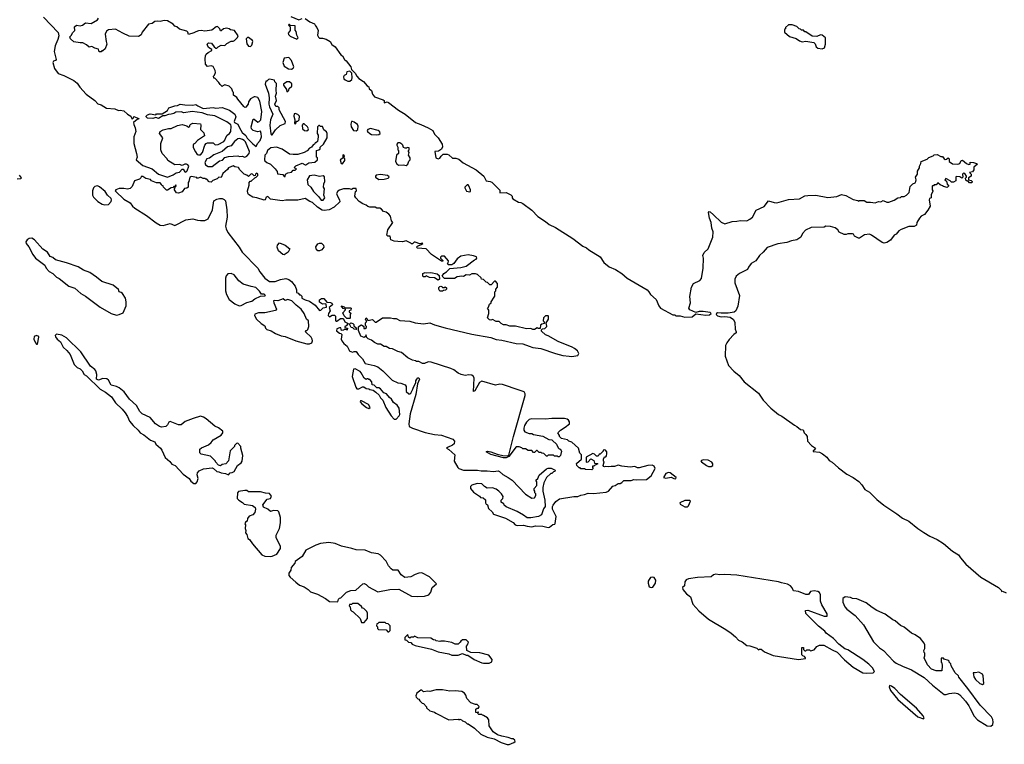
# Model space of a CAD drawing. Extents: x 2494118 to 2687960, y 757339 to 915227.
# Tile 22 of 256: x 2546331 to 2557144, y 814813 to 822774. Entities that reach past the tile are written whole.
import ezdxf

# ---------------------------------------------------------------- set-up
doc = ezdxf.new("R2010")
doc.units = 0

msp = doc.modelspace()

# ---------------------------------------------------------------- linework, layer by layer
at = {"layer": '0CON20XD'}
for points in [[(2546591, 822801), (2546754, 822634), (2546760, 822595), (2546751, 822555), (2546729, 822505), (2546720, 822485), (2546711, 822425), (2546731, 822335), (2546725, 822327), (2546701, 822318), (2546694, 822305), (2546715, 822238), (2546755, 822182), (2546815, 822162), (2546927, 822107), (2546964, 822075), (2546991, 822031), (2547061, 821955), (2547156, 821886), (2547191, 821851), (2547227, 821837), (2547283, 821803), (2547375, 821794), (2547415, 821777), (2547435, 821781), (2547475, 821772), (2547515, 821737), (2547550, 821715), (2547565, 821682), (2547580, 821695), (2547585, 821710), (2547638, 821688), (2547635, 821680), (2547622, 821678), (2547582, 821645), (2547584, 821624), (2547601, 821585), (2547608, 821545), (2547584, 821485), (2547583, 821415), (2547614, 821305), (2547620, 821265), (2547612, 821235), (2547682, 821172), (2547786, 821136), (2547855, 821078), (2547955, 821042)], [(2547955, 821042), (2548015, 821068), (2548048, 821092), (2548085, 821100), (2548115, 821130), (2548125, 821130), (2548144, 821104), (2548155, 821100), (2548170, 821115), (2548190, 821165), (2548179, 821179), (2548163, 821187), (2548145, 821188), (2548115, 821172), (2548085, 821182), (2548035, 821180), (2547958, 821228), (2547950, 821245), (2547896, 821305), (2547882, 821345), (2547880, 821415), (2547902, 821475), (2547868, 821525), (2547874, 821546), (2547905, 821563), (2547965, 821579), (2547995, 821580), (2548065, 821610), (2548115, 821622), (2548167, 821607), (2548185, 821592), (2548200, 821605), (2548200, 821615), (2548210, 821625), (2548234, 821636), (2548315, 821628), (2548322, 821615), (2548318, 821568), (2548355, 821530), (2548362, 821498), (2548285, 821448), (2548255, 821412), (2548240, 821405), (2548238, 821395), (2548238, 821368), (2548262, 821322), (2548282, 821292), (2548295, 821288), (2548315, 821290), (2548337, 821313), (2548363, 821395), (2548380, 821415), (2548395, 821422), (2548455, 821420), (2548478, 821398), (2548509, 821401), (2548573, 821437), (2548585, 821450), (2548595, 821478), (2548610, 821505), (2548635, 821522), (2548650, 821545), (2548654, 821605), (2548649, 821619), (2548605, 821653), (2548475, 821716), (2548395, 821729), (2548335, 821750), (2548225, 821764), (2548135, 821751), (2548105, 821762), (2548045, 821758), (2548025, 821742), (2547996, 821734), (2547967, 821733), (2547925, 821718), (2547903, 821717), (2547855, 821690), (2547825, 821698), (2547795, 821690), (2547735, 821692), (2547720, 821705), (2547720, 821715), (2547733, 821727), (2547765, 821738), (2547825, 821730), (2547835, 821740), (2547895, 821740), (2547953, 821777), (2547970, 821805), (2548035, 821827), (2548065, 821830), (2548095, 821847), (2548145, 821837), (2548234, 821836), (2548265, 821843), (2548286, 821826), (2548345, 821799), (2548455, 821808), (2548485, 821800), (2548555, 821810), (2548635, 821778), (2548694, 821734), (2548703, 821705), (2548688, 821655), (2548690, 821645), (2548727, 821627), (2548744, 821584), (2548773, 821535), (2548815, 821500), (2548831, 821471), (2548890, 821410), (2548928, 821382), (2548942, 821415), (2548971, 821445), (2548986, 821485), (2548984, 821525), (2548975, 821548), (2548945, 821540), (2548895, 821557), (2548876, 821575), (2548872, 821595), (2548895, 821680), (2548905, 821680), (2548945, 821648), (2548962, 821655), (2548978, 821675), (2548989, 821765), (2548968, 821878), (2548945, 821918), (2548918, 821928), (2548905, 821927), (2548867, 821903), (2548845, 821870), (2548840, 821845), (2548816, 821814), (2548805, 821810), (2548791, 821821), (2548725, 821900), (2548715, 821920), (2548680, 821945), (2548680, 821975), (2548672, 821982), (2548660, 822015), (2548630, 822045), (2548585, 822057), (2548562, 822048), (2548555, 822040), (2548531, 822061), (2548518, 822085), (2548475, 822130), (2548462, 822132), (2548460, 822155), (2548470, 822165), (2548480, 822195), (2548478, 822215), (2548455, 822258), (2548435, 822268), (2548395, 822260), (2548370, 822285), (2548368, 822342), (2548370, 822375), (2548380, 822395), (2548400, 822415), (2548440, 822435), (2548440, 822445), (2548405, 822470), (2548393, 822493), (2548390, 822505), (2548405, 822520), (2548437, 822517), (2548467, 822477), (2548485, 822460), (2548495, 822460), (2548510, 822475), (2548545, 822492), (2548585, 822490), (2548605, 822512), (2548655, 822538), (2548675, 822538), (2548690, 822545), (2548723, 822577), (2548732, 822595), (2548690, 822655), (2548645, 822662), (2548630, 822675), (2548605, 822682), (2548568, 822672), (2548545, 822650), (2548535, 822650), (2548530, 822675), (2548505, 822700), (2548490, 822695), (2548442, 822658), (2548365, 822647), (2548325, 822656), (2548295, 822653), (2548265, 822642), (2548245, 822628), (2548185, 822610), (2548178, 822635), (2548165, 822648), (2548085, 822670), (2548057, 822697), (2548034, 822704), (2548018, 822725), (2547955, 822760), (2547917, 822763), (2547875, 822753), (2547845, 822757), (2547815, 822752), (2547785, 822732), (2547747, 822723), (2547675, 822638), (2547665, 822608), (2547635, 822588), (2547535, 822592), (2547465, 822624), (2547385, 822670), (2547305, 822662), (2547285, 822648), (2547270, 822615), (2547280, 822535), (2547287, 822505), (2547270, 822455), (2547245, 822430), (2547235, 822430), (2547225, 822420), (2547205, 822420), (2547195, 822450), (2547155, 822460), (2547125, 822478), (2547093, 822473), (2547066, 822496), (2547025, 822518), (2546995, 822518), (2546925, 822532), (2546890, 822565), (2546882, 822585), (2546902, 822605), (2546911, 822629), (2546937, 822655), (2546934, 822696), (2546955, 822712), (2546995, 822708), (2547020, 822715), (2547055, 822738), (2547115, 822733), (2547185, 822772), (2547195, 822790)], [(2549309, 822809), (2549395, 822772), (2549435, 822788)], [(2549466, 822786), (2549519, 822749), (2549569, 822729), (2549578, 822705), (2549595, 822688), (2549610, 822655), (2549602, 822605), (2549612, 822582), (2549625, 822570), (2549655, 822570), (2549695, 822560), (2549739, 822535), (2549760, 822500), (2549795, 822474), (2549859, 822389), (2549877, 822375), (2549897, 822337), (2549915, 822322), (2549966, 822255), (2549976, 822226), (2550016, 822185), (2550032, 822152), (2550057, 822127), (2550108, 822095), (2550148, 822048), (2550166, 822035), (2550170, 822015), (2550194, 821994), (2550207, 821957), (2550228, 821928), (2550323, 821895), (2550333, 821885), (2550335, 821860), (2550365, 821871), (2550383, 821865), (2550490, 821780), (2550565, 821734), (2550676, 821646), (2550738, 821622), (2550817, 821587), (2550867, 821557), (2550886, 821516), (2550926, 821475), (2550969, 821405), (2550973, 821377), (2550965, 821350), (2550932, 821328), (2550890, 821325), (2550900, 821255), (2550926, 821244), (2550946, 821254), (2550958, 821275), (2550983, 821297), (2551025, 821298), (2551045, 821288), (2551085, 821252), (2551122, 821252), (2551155, 821240), (2551202, 821202), (2551344, 821125), (2551427, 821055), (2551455, 821002), (2551497, 820997), (2551515, 820988), (2551605, 820900), (2551605, 820870), (2551675, 820876), (2551725, 820851), (2551738, 820835), (2551740, 820815), (2551748, 820805), (2551808, 820768), (2551835, 820766), (2551855, 820756), (2551955, 820681), (2552022, 820612), (2552105, 820555), (2552145, 820524), (2552215, 820489), (2552405, 820370), (2552515, 820287), (2552555, 820269), (2552580, 820245), (2552705, 820167), (2552747, 820107), (2552805, 820057), (2552875, 820030), (2552945, 819984), (2553004, 819934), (2553221, 819805), (2553241, 819785), (2553257, 819755), (2553320, 819700), (2553349, 819629), (2553370, 819605), (2553505, 819530), (2553525, 819530), (2553535, 819520), (2553585, 819520), (2553636, 819506), (2553715, 819509), (2553755, 819542), (2553865, 819528), (2553908, 819532), (2553924, 819545), (2553915, 819556), (2553835, 819569), (2553793, 819567), (2553755, 819558), (2553690, 819585), (2553679, 819605), (2553697, 819665), (2553692, 819732), (2553709, 819835), (2553732, 819875), (2553800, 819910), (2553818, 819932), (2553838, 820045), (2553840, 820155), (2553833, 820185), (2553848, 820215), (2553891, 820255), (2553944, 820385), (2553948, 820445), (2553932, 820485), (2553925, 820545), (2553906, 820595), (2553896, 820654), (2553904, 820666), (2553915, 820664), (2553950, 820630), (2554035, 820548), (2554075, 820530), (2554155, 820558), (2554205, 820559), (2554245, 820568), (2554315, 820565), (2554349, 820581), (2554377, 820603), (2554419, 820681), (2554505, 820723), (2554555, 820783), (2554615, 820764), (2554647, 820763), (2554775, 820800), (2554895, 820804), (2554955, 820837), (2554985, 820844), (2555075, 820846), (2555205, 820820), (2555305, 820831), (2555355, 820852), (2555405, 820844), (2555485, 820799), (2555537, 820787), (2555545, 820780), (2555553, 820787), (2555605, 820788), (2555635, 820770), (2555675, 820770), (2555725, 820760), (2555764, 820776), (2555787, 820773), (2555815, 820788), (2555855, 820768), (2555875, 820768), (2555935, 820790), (2555973, 820817), (2556005, 820820), (2556015, 820830), (2556045, 820832), (2556070, 820845), (2556098, 820875), (2556109, 820941), (2556141, 820969), (2556165, 820982), (2556173, 820995), (2556177, 821015), (2556170, 821045), (2556190, 821075), (2556191, 821109), (2556212, 821145), (2556212, 821165), (2556228, 821195), (2556230, 821215), (2556295, 821242), (2556315, 821260), (2556362, 821278), (2556375, 821290), (2556405, 821292), (2556445, 821270), (2556465, 821270), (2556484, 821244), (2556495, 821238), (2556510, 821240), (2556527, 821257), (2556538, 821245), (2556540, 821215), (2556575, 821190), (2556635, 821188), (2556655, 821193), (2556670, 821225), (2556685, 821232), (2556730, 821195), (2556755, 821182), (2556770, 821185), (2556770, 821210), (2556806, 821206), (2556840, 821195), (2556850, 821185), (2556810, 821155), (2556808, 821125), (2556796, 821104), (2556760, 821095), (2556778, 821078), (2556780, 821055), (2556752, 821038), (2556750, 821015), (2556778, 821008), (2556790, 820995), (2556787, 820983), (2556763, 820983), (2556748, 820998), (2556735, 821000), (2556722, 821012), (2556718, 821032), (2556730, 821045), (2556730, 821055), (2556710, 821085), (2556695, 821088), (2556683, 821077), (2556690, 821045), (2556678, 821032), (2556657, 821047), (2556615, 821050), (2556610, 821045), (2556610, 821005), (2556585, 820990), (2556565, 820990), (2556550, 821005), (2556502, 821028), (2556490, 821015), (2556508, 820998), (2556518, 820968), (2556530, 820955), (2556530, 820945), (2556515, 820930), (2556475, 820940), (2556465, 820950), (2556438, 820958), (2556415, 820980), (2556395, 820960), (2556375, 820960), (2556365, 820950), (2556355, 820950), (2556350, 820945), (2556350, 820905), (2556360, 820895), (2556360, 820885), (2556340, 820855), (2556340, 820815), (2556322, 820808), (2556318, 820795), (2556328, 820725), (2556305, 820680), (2556268, 820635), (2556232, 820615), (2556212, 820595), (2556182, 820545), (2556178, 820515), (2556155, 820503), (2556095, 820502), (2556010, 820470), (2555986, 820454), (2555955, 820418), (2555934, 820406), (2555895, 820351), (2555855, 820326), (2555825, 820320), (2555802, 820325), (2555685, 820408), (2555665, 820416), (2555608, 820412), (2555555, 820372), (2555543, 820373), (2555500, 820395), (2555486, 820416), (2555475, 820420), (2555425, 820422), (2555406, 820414), (2555385, 820413), (2555331, 820441), (2555314, 820464), (2555286, 820486), (2555235, 820502), (2555185, 820506), (2555164, 820496), (2555021, 820489), (2554960, 820460), (2554928, 820425), (2554908, 820385), (2554865, 820354), (2554807, 820345), (2554755, 820325), (2554658, 820312), (2554538, 820272), (2554495, 820218), (2554454, 820185), (2554415, 820126), (2554365, 820096), (2554335, 820056), (2554322, 820028), (2554235, 819985), (2554199, 819955), (2554183, 819925), (2554184, 819884), (2554234, 819744), (2554219, 819625), (2554195, 819575), (2554178, 819562), (2554110, 819550), (2554035, 819548), (2553995, 819553), (2553985, 819547), (2553981, 819535), (2553995, 819522), (2554035, 819511), (2554075, 819513), (2554135, 819507), (2554169, 819479), (2554185, 819447), (2554190, 819375), (2554200, 819345), (2554199, 819335), (2554173, 819317), (2554121, 819259), (2554095, 819225), (2554083, 819195), (2554077, 819077), (2554114, 818974), (2554172, 818912), (2554231, 818865), (2554287, 818795), (2554445, 818672), (2554495, 818594), (2554580, 818505), (2554665, 818437), (2554699, 818419), (2554838, 818318), (2554866, 818306), (2554905, 818272), (2554935, 818268), (2554947, 818235), (2554963, 818215), (2554978, 818195), (2554982, 818145), (2555025, 818097), (2555070, 818065), (2555057, 818043), (2555044, 818036), (2555045, 818030), (2555115, 818022), (2555148, 818005), (2555195, 817967), (2555222, 817932), (2555255, 817913), (2555322, 817852), (2555415, 817782), (2555484, 817745), (2555545, 817701), (2555581, 817665), (2555612, 817612), (2555665, 817582), (2555744, 817504), (2555819, 817439), (2555965, 817347), (2556027, 817297), (2556094, 817265), (2556195, 817185), (2556261, 817141), (2556325, 817099), (2556406, 817065), (2556475, 817018), (2556576, 816936), (2556641, 816895), (2556662, 816862), (2556723, 816793), (2556885, 816648), (2557079, 816535), (2557110, 816505), (2557112, 816492), (2557125, 816497), (2557165, 816477)], [(2549375, 822560), (2549388, 822575), (2549373, 822603), (2549368, 822645), (2549358, 822658), (2549358, 822705), (2549305, 822710), (2549295, 822720), (2549285, 822720), (2549282, 822712), (2549300, 822695), (2549300, 822655), (2549280, 822625), (2549282, 822612), (2549302, 822592), (2549375, 822560)], [(2555145, 822452), (2555170, 822465), (2555182, 822505), (2555180, 822575), (2555145, 822602), (2555125, 822608), (2555085, 822588), (2555033, 822593), (2554965, 822640), (2554955, 822640), (2554938, 822658), (2554915, 822660), (2554905, 822670), (2554892, 822672), (2554865, 822700), (2554815, 822718), (2554773, 822717), (2554742, 822688), (2554740, 822675), (2554730, 822665), (2554730, 822635), (2554785, 822588), (2554857, 822567), (2554895, 822540), (2554925, 822532), (2554965, 822538), (2555052, 822522), (2555065, 822510), (2555078, 822475), (2555095, 822460), (2555145, 822452)], [(2548865, 822480), (2548880, 822495), (2548892, 822535), (2548886, 822546), (2548845, 822578), (2548833, 822577), (2548820, 822565), (2548825, 822510), (2548845, 822482), (2548865, 822480)], [(2549315, 822232), (2549335, 822240), (2549340, 822255), (2549317, 822327), (2549285, 822358), (2549235, 822352), (2549222, 822305), (2549234, 822264), (2549283, 822233), (2549315, 822232)], [(2549955, 822098), (2549978, 822115), (2549983, 822135), (2549977, 822187), (2549955, 822210), (2549925, 822200), (2549915, 822170), (2549895, 822160), (2549888, 822145), (2549890, 822125), (2549905, 822112), (2549935, 822098), (2549955, 822098)], [(2549105, 821510), (2549140, 821565), (2549190, 821610), (2549245, 821632), (2549250, 821655), (2549180, 821785), (2549180, 821805), (2549165, 821820), (2549145, 821820), (2549132, 821845), (2549152, 821885), (2549142, 821935), (2549152, 821965), (2549148, 821995), (2549152, 822072), (2549132, 822092), (2549128, 822108), (2549075, 822120), (2549063, 822117), (2549045, 822100), (2549035, 822100), (2549028, 822065), (2549063, 821967), (2549070, 821915), (2549067, 821847), (2549073, 821815), (2549110, 821735), (2549084, 821675), (2549078, 821615), (2549088, 821518), (2549095, 821510), (2549105, 821510)], [(2549265, 821980), (2549285, 822000), (2549292, 822018), (2549320, 822045), (2549318, 822068), (2549295, 822090), (2549265, 822090), (2549230, 822065), (2549230, 822055), (2549260, 822005), (2549265, 821980)], [(2549365, 821630), (2549372, 821658), (2549385, 821660), (2549402, 821675), (2549403, 821713), (2549385, 821733), (2549355, 821742), (2549345, 821740), (2549340, 821715), (2549352, 821675), (2549350, 821635), (2549365, 821630)], [(2550025, 821553), (2550043, 821567), (2550047, 821605), (2550041, 821621), (2550005, 821649), (2549985, 821656), (2549976, 821654), (2549966, 821625), (2549973, 821595), (2549997, 821557), (2550025, 821553)], [(2549245, 821050), (2549250, 821075), (2549275, 821092), (2549315, 821100), (2549335, 821120), (2549358, 821122), (2549370, 821135), (2549352, 821142), (2549350, 821155), (2549365, 821170), (2549435, 821198), (2549465, 821180), (2549475, 821180), (2549505, 821202), (2549572, 821208), (2549600, 821235), (2549600, 821255), (2549592, 821265), (2549590, 821335), (2549617, 821343), (2549630, 821355), (2549630, 821375), (2549668, 821405), (2549707, 821477), (2549708, 821525), (2549702, 821542), (2549670, 821565), (2549655, 821600), (2549635, 821600), (2549625, 821610), (2549615, 821610), (2549603, 821597), (2549598, 821525), (2549610, 821505), (2549610, 821485), (2549600, 821435), (2549585, 821420), (2549575, 821420), (2549570, 821405), (2549555, 821398), (2549536, 821374), (2549515, 821362), (2549488, 821332), (2549456, 821314), (2549385, 821294), (2549335, 821291), (2549295, 821297), (2549215, 821351), (2549153, 821373), (2549090, 821365), (2549054, 821336), (2549042, 821305), (2549023, 821285), (2549020, 821235), (2549025, 821222), (2549045, 821204), (2549086, 821186), (2549138, 821135), (2549160, 821105), (2549162, 821082), (2549222, 821072), (2549235, 821050), (2549245, 821050)], [(2549485, 821552), (2549498, 821562), (2549502, 821575), (2549492, 821595), (2549455, 821630), (2549445, 821630), (2549432, 821615), (2549438, 821575), (2549460, 821555), (2549485, 821552)], [(2550245, 821508), (2550275, 821512), (2550290, 821525), (2550285, 821540), (2550267, 821557), (2550185, 821577), (2550155, 821568), (2550148, 821555), (2550150, 821545), (2550175, 821522), (2550194, 821514), (2550245, 821508)], [(2548445, 821160), (2548527, 821223), (2548558, 821232), (2548585, 821258), (2548625, 821272), (2548725, 821279), (2548745, 821270), (2548775, 821273), (2548805, 821264), (2548826, 821274), (2548853, 821305), (2548856, 821324), (2548811, 821431), (2548798, 821448), (2548778, 821458), (2548745, 821467), (2548725, 821464), (2548690, 821435), (2548655, 821388), (2548615, 821377), (2548554, 821326), (2548465, 821288), (2548415, 821254), (2548386, 821244), (2548364, 821206), (2548370, 821180), (2548402, 821162), (2548445, 821160)], [(2550575, 821172), (2550592, 821185), (2550605, 821220), (2550620, 821235), (2550620, 821255), (2550602, 821285), (2550610, 821315), (2550600, 821325), (2550600, 821335), (2550610, 821345), (2550610, 821365), (2550585, 821370), (2550578, 821362), (2550565, 821362), (2550545, 821370), (2550540, 821395), (2550528, 821408), (2550505, 821420), (2550485, 821420), (2550473, 821407), (2550472, 821395), (2550482, 821372), (2550483, 821343), (2550490, 821335), (2550490, 821305), (2550470, 821285), (2550458, 821215), (2550471, 821191), (2550490, 821175), (2550545, 821178), (2550575, 821172)], [(2549875, 821190), (2549902, 821225), (2549900, 821245), (2549890, 821255), (2549897, 821277), (2549885, 821290), (2549880, 821285), (2549878, 821252), (2549852, 821235), (2549860, 821195), (2549875, 821190)], [(2552135, 817194), (2552151, 817199), (2552185, 817228), (2552208, 817232), (2552212, 817238), (2552222, 817315), (2552184, 817395), (2552181, 817425), (2552188, 817442), (2552219, 817481), (2552260, 817510), (2552415, 817534), (2552460, 817535), (2552495, 817550), (2552535, 817556), (2552575, 817574), (2552632, 817568), (2552770, 817585), (2552798, 817595), (2552845, 817650), (2552872, 817658), (2552905, 817680), (2552925, 817680), (2552942, 817688), (2552965, 817710), (2553045, 817710), (2553075, 817722), (2553105, 817718), (2553215, 817722), (2553266, 817764), (2553308, 817845), (2553298, 817868), (2553275, 817880), (2553230, 817875), (2553135, 817849), (2553115, 817849), (2553085, 817864), (2553035, 817857), (2552945, 817869), (2552905, 817880), (2552864, 817864), (2552825, 817866), (2552795, 817860), (2552765, 817867), (2552755, 817862), (2552742, 817865), (2552740, 817875), (2552750, 817915), (2552743, 817923), (2552742, 817945), (2552755, 817970), (2552768, 817972), (2552777, 817983), (2552780, 818005), (2552780, 818025), (2552766, 818046), (2552755, 818050), (2552740, 818045), (2552738, 818032), (2552705, 818000), (2552695, 818000), (2552682, 817978), (2552665, 817980), (2552645, 818000), (2552625, 818008), (2552553, 817967), (2552553, 817913), (2552575, 817918), (2552605, 817950), (2552635, 817930), (2552642, 817902), (2552675, 817900), (2552680, 817895), (2552642, 817878), (2552640, 817870), (2552622, 817868), (2552620, 817855), (2552630, 817845), (2552615, 817828), (2552545, 817832), (2552535, 817840), (2552495, 817840), (2552485, 817850), (2552475, 817850), (2552450, 817875), (2552445, 817900), (2552500, 817945), (2552500, 817995), (2552483, 818013), (2552467, 818067), (2552395, 818132), (2552360, 818145), (2552347, 818157), (2552282, 818172), (2552260, 818195), (2552260, 818205), (2552240, 818235), (2552270, 818265), (2552323, 818297), (2552368, 818335), (2552368, 818355), (2552358, 818375), (2552344, 818384), (2552315, 818391), (2552175, 818392), (2552105, 818386), (2551955, 818390), (2551925, 818381), (2551896, 818354), (2551874, 818315), (2551867, 818285), (2551868, 818265), (2551880, 818245), (2551925, 818228), (2551955, 818228), (2551975, 818218), (2552077, 818197), (2552143, 818163), (2552175, 818160), (2552182, 818152), (2552225, 818110), (2552245, 818070), (2552255, 818060), (2552265, 818060), (2552280, 818035), (2552270, 817985), (2552255, 817970), (2552245, 817970), (2552235, 817980), (2552205, 817980), (2552195, 817990), (2552135, 817990), (2552125, 817980), (2552115, 817980), (2552088, 818008), (2552065, 818010), (2552055, 818020), (2552035, 818020), (2552015, 818040), (2552005, 818040), (2551985, 818020), (2551975, 818020), (2551955, 818040), (2551915, 818040), (2551885, 818060), (2551855, 818060), (2551845, 818070), (2551815, 818080), (2551785, 818080), (2551702, 817975), (2551675, 817960), (2551645, 817961), (2551505, 817996), (2551452, 818025), (2551467, 818033), (2551505, 818028), (2551575, 818000), (2551636, 817986), (2551687, 817983), (2551702, 817988), (2551754, 818195), (2551882, 818645), (2551883, 818665), (2551872, 818685), (2551816, 818705), (2551635, 818767), (2551605, 818768), (2551555, 818758), (2551405, 818803), (2551381, 818789), (2551328, 818695), (2551315, 818690), (2551322, 818835), (2551314, 818855), (2551295, 818869), (2551265, 818874), (2551225, 818864), (2551180, 818875), (2551145, 818889), (2551098, 818928), (2551065, 818943), (2550851, 819011), (2550816, 819014), (2550775, 818998), (2550755, 818998), (2550715, 819020), (2550688, 819018), (2550677, 819027), (2550645, 819032), (2550595, 819060), (2550525, 819118), (2550485, 819128), (2550427, 819157), (2550393, 819163), (2550355, 819182), (2550335, 819182), (2550295, 819210), (2550265, 819210), (2550228, 819228), (2550195, 819252), (2550157, 819267), (2550140, 819285), (2550135, 819310), (2550128, 819292), (2550115, 819282), (2550077, 819297), (2550052, 819358), (2550052, 819398), (2550072, 819418), (2550085, 819420), (2550110, 819405), (2550112, 819382), (2550125, 819380), (2550138, 819392), (2550140, 819405), (2550130, 819415), (2550130, 819445), (2550140, 819455), (2550140, 819465), (2550130, 819475), (2550135, 819500), (2550148, 819488), (2550155, 819470), (2550205, 819480), (2550235, 819450), (2550245, 819450), (2550315, 819500), (2550405, 819500), (2550435, 819490), (2550465, 819492), (2550505, 819470), (2550615, 819460), (2550675, 819444), (2550765, 819434), (2550835, 819443), (2550885, 819423), (2551005, 819390), (2551295, 819319), (2551505, 819283), (2551565, 819261), (2551627, 819253), (2551783, 819217), (2551855, 819213), (2551925, 819189), (2551965, 819174), (2552055, 819160), (2552215, 819106), (2552295, 819086), (2552366, 819076), (2552395, 819074), (2552460, 819085), (2552472, 819105), (2552458, 819135), (2552425, 819162), (2552400, 819175), (2552245, 819237), (2552135, 819302), (2552105, 819310), (2552062, 819352), (2552060, 819365), (2552072, 819378), (2552098, 819382), (2552120, 819405), (2552118, 819428), (2552110, 819435), (2552140, 819485), (2552140, 819515), (2552135, 819520), (2552105, 819520), (2552082, 819498), (2552080, 819465), (2552090, 819455), (2552090, 819435), (2552065, 819430), (2552052, 819418), (2552048, 819382), (2552025, 819380), (2552015, 819390), (2551985, 819370), (2551965, 819370), (2551945, 819380), (2551898, 819378), (2551775, 819407), (2551715, 819408), (2551675, 819422), (2551645, 819422), (2551617, 819437), (2551595, 819458), (2551565, 819458), (2551525, 819480), (2551505, 819472), (2551490, 819475), (2551468, 819498), (2551482, 819545), (2551482, 819582), (2551470, 819605), (2551480, 819615), (2551492, 819648), (2551508, 819662), (2551510, 819675), (2551540, 819725), (2551550, 819735), (2551550, 819785), (2551560, 819795), (2551560, 819815), (2551580, 819835), (2551580, 819875), (2551555, 819900), (2551545, 819900), (2551508, 819862), (2551495, 819860), (2551468, 819888), (2551452, 819892), (2551425, 819920), (2551402, 819922), (2551398, 819938), (2551360, 819975), (2551335, 819982), (2551298, 819982), (2551272, 819968), (2551235, 819970), (2551205, 819952), (2551185, 819958), (2551135, 819948), (2551105, 819930), (2550995, 819930), (2550972, 819955), (2550988, 819985), (2551020, 820005), (2551055, 820040), (2551175, 820050), (2551235, 820067), (2551324, 820136), (2551345, 820142), (2551353, 820155), (2551347, 820167), (2551315, 820181), (2551255, 820190), (2551175, 820176), (2551134, 820146), (2551100, 820095), (2551075, 820082), (2551035, 820080), (2551030, 820095), (2551037, 820103), (2551040, 820125), (2550995, 820175), (2550965, 820177), (2550953, 820165), (2550954, 820154), (2550980, 820125), (2550975, 820120), (2550965, 820122), (2550854, 820194), (2550795, 820257), (2550700, 820265), (2550690, 820275), (2550698, 820285), (2550740, 820305), (2550760, 820315), (2550755, 820320), (2550725, 820310), (2550675, 820331), (2550662, 820328), (2550645, 820310), (2550635, 820310), (2550628, 820318), (2550575, 820343), (2550535, 820334), (2550485, 820336), (2550445, 820340), (2550407, 820357), (2550400, 820395), (2550375, 820397), (2550364, 820405), (2550374, 820465), (2550428, 820545), (2550414, 820564), (2550404, 820615), (2550385, 820636), (2550355, 820658), (2550325, 820667), (2550303, 820693), (2550285, 820702), (2550255, 820702), (2550235, 820713), (2550175, 820713), (2550155, 820720), (2550136, 820736), (2550099, 820749), (2550058, 820778), (2550022, 820815), (2550012, 820835), (2550020, 820885), (2550030, 820895), (2550025, 820920), (2549995, 820920), (2549975, 820908), (2549954, 820914), (2549886, 820914), (2549845, 820902), (2549825, 820890), (2549812, 820865), (2549820, 820835), (2549844, 820795), (2549847, 820773), (2549786, 820715), (2549728, 820685), (2549675, 820679), (2549654, 820683), (2549600, 820715), (2549545, 820764), (2549518, 820775), (2549465, 820810), (2549385, 820792), (2549255, 820791), (2549215, 820784), (2549085, 820801), (2549055, 820832), (2549037, 820823), (2549027, 820795), (2549015, 820790), (2548937, 820817), (2548890, 820825), (2548845, 820854), (2548838, 820868), (2548833, 820895), (2548850, 820955), (2548850, 820985), (2548862, 820998), (2548875, 821000), (2548912, 821038), (2548928, 821042), (2548947, 821063), (2548947, 821077), (2548933, 821087), (2548920, 821075), (2548918, 821062), (2548905, 821060), (2548888, 821078), (2548875, 821080), (2548845, 821050), (2548827, 821067), (2548797, 821077), (2548750, 821125), (2548735, 821150), (2548695, 821158), (2548675, 821168), (2548625, 821148), (2548613, 821127), (2548562, 821085), (2548545, 821040), (2548518, 821042), (2548500, 821025), (2548454, 821006), (2548435, 820990), (2548412, 820992), (2548385, 821020), (2548375, 821020), (2548365, 821030), (2548345, 821030), (2548315, 821042), (2548285, 821030), (2548275, 821040), (2548215, 821050), (2548200, 821045), (2548190, 820995), (2548180, 820985), (2548180, 820935), (2548167, 820923), (2548142, 820918), (2548116, 820884), (2548075, 820867), (2548055, 820870), (2548030, 820905), (2548032, 820918)], [(2546305, 821027), (2546345, 821030), (2546350, 821035), (2546328, 821065)], [(2548032, 820918), (2548040, 820925), (2548040, 820940), (2548050, 820945), (2548045, 820960), (2548040, 820940), (2548025, 820940), (2548015, 820930), (2547995, 820928), (2547955, 820900), (2547945, 820902), (2547910, 820935), (2547905, 820950), (2547895, 820950), (2547890, 820965), (2547875, 820980), (2547835, 820982), (2547780, 821005), (2547767, 821017), (2547718, 821028), (2547685, 821050), (2547665, 821050), (2547660, 821035), (2547647, 821023), (2547592, 821005), (2547567, 820943), (2547545, 820919), (2547515, 820912), (2547475, 820920), (2547425, 820919), (2547388, 820905), (2547380, 820895), (2547388, 820885), (2547475, 820803), (2547543, 820763), (2547570, 820725), (2547594, 820705), (2547725, 820621), (2547831, 820541), (2547875, 820518), (2547905, 820514), (2547985, 820533), (2548035, 820511), (2548154, 820576), (2548233, 820587), (2548285, 820571), (2548315, 820569), (2548365, 820566), (2548400, 820585), (2548450, 820685), (2548465, 820782), (2548495, 820802), (2548525, 820808), (2548555, 820810), (2548575, 820800), (2548592, 820782), (2548606, 820685), (2548610, 820605), (2548590, 820505), (2548597, 820475), (2548616, 820435), (2548741, 820275), (2548775, 820218), (2548945, 820043), (2548967, 820005), (2549023, 819933), (2549075, 819897), (2549135, 819897), (2549195, 819919), (2549255, 819930), (2549288, 819918), (2549315, 819897), (2549358, 819845), (2549372, 819805), (2549370, 819775), (2549388, 819768), (2549405, 819750), (2549415, 819750), (2549430, 819735), (2549430, 819715), (2549465, 819698), (2549515, 819682), (2549576, 819636), (2549625, 819580), (2549638, 819582), (2549663, 819607), (2549700, 819615), (2549698, 819648), (2549685, 819652), (2549655, 819648), (2549625, 819670), (2549622, 819695), (2549645, 819710), (2549671, 819711), (2549705, 819670), (2549745, 819668), (2549759, 819659), (2549768, 819642), (2549728, 819612), (2549740, 819575), (2549722, 819545), (2549720, 819525), (2549735, 819510), (2549763, 819527), (2549788, 819528), (2549800, 819515), (2549800, 819465), (2549805, 819460), (2549815, 819460), (2549855, 819492), (2549882, 819492), (2549888, 819488), (2549900, 819455), (2549940, 819435), (2549915, 819410), (2549900, 819405), (2549902, 819392), (2549930, 819385), (2549928, 819362), (2549915, 819370), (2549895, 819370), (2549887, 819363), (2549865, 819360), (2549858, 819388), (2549845, 819390), (2549815, 819378), (2549810, 819355), (2549845, 819330), (2549858, 819328), (2549867, 819317), (2549863, 819265), (2549870, 819245), (2549892, 819215), (2549926, 819186), (2549950, 819145), (2549950, 819135), (2549985, 819122), (2550005, 819130), (2550025, 819128), (2550048, 819095), (2550095, 819048), (2550126, 818996), (2550225, 818976), (2550265, 818959), (2550320, 818915), (2550420, 818815), (2550483, 818783), (2550515, 818782), (2550565, 818762), (2550577, 818745), (2550575, 818690), (2550605, 818663), (2550615, 818662), (2550625, 818672), (2550649, 818715), (2550654, 818736), (2550682, 818785), (2550683, 818805), (2550694, 818826), (2550705, 818840), (2550715, 818840), (2550720, 818825), (2550698, 818775), (2550681, 818655), (2550621, 818445), (2550603, 818335), (2550610, 818305), (2550645, 818285), (2550785, 818240), (2550885, 818215), (2550965, 818210), (2551089, 818165), (2551106, 818145), (2551103, 818115), (2551085, 818098), (2551030, 818075), (2551020, 818065), (2551045, 818052), (2551110, 817995), (2551104, 817925), (2551141, 817855), (2551155, 817842), (2551205, 817826), (2551360, 817825), (2551398, 817818), (2551465, 817819), (2551535, 817810), (2551585, 817817), (2551601, 817811), (2551636, 817776), (2551696, 817746), (2551738, 817715), (2551885, 817562), (2551955, 817518), (2551985, 817522), (2551998, 817545), (2551998, 817565), (2551990, 817575), (2551990, 817595), (2551980, 817605), (2551980, 817625), (2552010, 817655), (2552010, 817695), (2552000, 817715), (2552020, 817735), (2552035, 817770), (2552115, 817840), (2552133, 817847), (2552167, 817847), (2552210, 817825), (2552208, 817812), (2552192, 817808), (2552175, 817790), (2552165, 817790), (2552117, 817743), (2552088, 817685), (2552077, 817633), (2552077, 817595), (2552098, 817495), (2552100, 817425), (2552085, 817400), (2552062, 817335), (2552030, 817315), (2551945, 817300), (2551905, 817302), (2551865, 817332), (2551795, 817370), (2551673, 817423), (2551652, 817442), (2551648, 817458), (2551632, 817462), (2551620, 817475), (2551620, 817495), (2551638, 817512), (2551640, 817535), (2551622, 817565), (2551592, 817595), (2551565, 817617), (2551525, 817630), (2551465, 817628), (2551437, 817645), (2551405, 817676), (2551355, 817679), (2551295, 817659), (2551282, 817645), (2551281, 817625), (2551315, 817583), (2551379, 817539), (2551390, 817525), (2551422, 817522), (2551448, 817498), (2551448, 817465), (2551455, 817452), (2551470, 817445), (2551478, 817405), (2551518, 817368), (2551535, 817342), (2551666, 817296), (2551751, 817251), (2551774, 817224), (2551795, 817216), (2551865, 817221), (2551905, 817209), (2551955, 817203), (2551995, 817212), (2552075, 817210), (2552135, 817194)], [(2549665, 820790), (2549682, 820815), (2549672, 820845), (2549677, 820915), (2549668, 820935), (2549672, 820972), (2549683, 820997), (2549679, 821049), (2549665, 821060), (2549625, 821050), (2549565, 821067), (2549513, 821057), (2549489, 821015), (2549497, 820965), (2549530, 820935), (2549559, 820885), (2549616, 820826), (2549641, 820791), (2549665, 820790)], [(2550275, 821018), (2550335, 821023), (2550377, 821033), (2550385, 821040), (2550387, 821047), (2550372, 821062), (2550295, 821073), (2550245, 821067), (2550238, 821055), (2550240, 821045), (2550275, 821018)], [(2547265, 820739), (2547305, 820743), (2547337, 820775), (2547340, 820795), (2547335, 820808), (2547297, 820845), (2547270, 820885), (2547209, 820939), (2547185, 820949), (2547155, 820943), (2547140, 820925), (2547130, 820895), (2547131, 820845), (2547143, 820823), (2547188, 820778), (2547236, 820746), (2547265, 820739)], [(2551275, 820882), (2551282, 820888), (2551282, 820905), (2551265, 820950), (2551255, 820960), (2551245, 820960), (2551220, 820935), (2551218, 820925), (2551239, 820889), (2551275, 820882)], [(2547395, 819529), (2547425, 819534), (2547467, 819555), (2547499, 819631), (2547502, 819675), (2547492, 819715), (2547460, 819765), (2547447, 819777), (2547422, 819785), (2547415, 819810), (2547356, 819856), (2547235, 819898), (2547176, 819946), (2547100, 819995), (2547033, 820023), (2546975, 820059), (2546845, 820104), (2546724, 820134), (2546695, 820162), (2546665, 820172), (2546635, 820218), (2546584, 820254), (2546494, 820354), (2546465, 820374), (2546435, 820370), (2546413, 820355), (2546399, 820335), (2546404, 820315), (2546430, 820280), (2546475, 820193), (2546504, 820155), (2546606, 820076), (2546621, 820045), (2546655, 820007), (2546695, 819984), (2546735, 819946), (2546765, 819930), (2546872, 819845), (2546936, 819826), (2547001, 819765), (2547055, 819736), (2547215, 819616), (2547337, 819545), (2547395, 819529)], [(2549235, 820192), (2549220, 820195), (2549173, 820235), (2549160, 820275), (2549164, 820296), (2549185, 820322), (2549245, 820297), (2549297, 820257), (2549279, 820221), (2549235, 820192)], [(2549625, 820234), (2549605, 820234), (2549590, 820245), (2549583, 820277), (2549605, 820310), (2549625, 820319), (2549645, 820319), (2549668, 820298), (2549670, 820275), (2549650, 820245), (2549625, 820234)], [(2548741, 819631), (2548765, 819634), (2548825, 819667), (2548880, 819680), (2548915, 819707), (2548975, 819738), (2549025, 819740), (2549030, 819745), (2549017, 819757), (2548985, 819760), (2548963, 819793), (2548925, 819832), (2548875, 819841), (2548785, 819869), (2548736, 819906), (2548685, 819969), (2548655, 819984), (2548618, 819982), (2548599, 819961), (2548591, 819935), (2548591, 819795), (2548601, 819755), (2548631, 819701), (2548692, 819652), (2548741, 819631)], [(2550925, 819912), (2550887, 819937), (2550833, 819943), (2550795, 819960), (2550785, 819950), (2550765, 819950), (2550760, 819955), (2550760, 819985), (2550785, 819998), (2550795, 819992), (2550845, 819998), (2550915, 819983), (2550938, 819965), (2550940, 819925), (2550925, 819912)], [(2550975, 819790), (2550945, 819790), (2550933, 819815), (2550935, 819830), (2550945, 819842), (2550957, 819847), (2550970, 819840), (2550975, 819830), (2550995, 819830), (2551005, 819840), (2551018, 819828), (2551020, 819815), (2551008, 819802), (2550985, 819800), (2550975, 819790)], [(2549485, 819213), (2549515, 819214), (2549538, 819225), (2549547, 819245), (2549542, 819265), (2549532, 819285), (2549470, 819345), (2549472, 819358), (2549485, 819360), (2549495, 819370), (2549508, 819405), (2549502, 819465), (2549482, 819485), (2549456, 819546), (2549424, 819594), (2549366, 819636), (2549320, 819685), (2549275, 819700), (2549245, 819690), (2549225, 819708), (2549166, 819684), (2549125, 819690), (2549120, 819685), (2549122, 819665), (2549150, 819595), (2549141, 819579), (2549025, 819554), (2548955, 819553), (2548912, 819538), (2548910, 819525), (2548933, 819485), (2548983, 819435), (2549022, 819412), (2549031, 819385), (2549045, 819370), (2549094, 819354), (2549140, 819325), (2549202, 819302), (2549245, 819294), (2549365, 819246), (2549485, 819213)], [(2549955, 819490), (2549925, 819490), (2549895, 819520), (2549880, 819555), (2549910, 819585), (2549910, 819595), (2549885, 819600), (2549860, 819630), (2549895, 819620), (2549905, 819610), (2549965, 819610), (2549970, 819605), (2549968, 819582), (2549950, 819575), (2549950, 819565), (2549970, 819545), (2549960, 819535), (2549960, 819495), (2549955, 819490)], [(2550025, 819370), (2550003, 819373), (2549988, 819388), (2549972, 819392), (2549952, 819428), (2549968, 819442), (2549988, 819438), (2550000, 819425), (2550002, 819412), (2550028, 819388), (2550030, 819375), (2550025, 819370)], [(2546525, 819210), (2546542, 819285), (2546540, 819295), (2546515, 819306), (2546492, 819295), (2546487, 819265), (2546504, 819224), (2546515, 819210), (2546525, 819210)], [(2548265, 817680), (2548280, 817695), (2548292, 817735), (2548280, 817775), (2548283, 817797), (2548302, 817818), (2548351, 817839), (2548445, 817852), (2548460, 817845), (2548495, 817810), (2548517, 817807), (2548544, 817794), (2548590, 817790), (2548625, 817772), (2548644, 817796), (2548665, 817799), (2548685, 817811), (2548724, 817876), (2548765, 817906), (2548774, 817925), (2548781, 817985), (2548758, 818065), (2548758, 818085), (2548725, 818120), (2548712, 818118), (2548690, 818095), (2548690, 818085), (2548643, 818037), (2548625, 817928), (2548596, 817894), (2548554, 817886), (2548535, 817872), (2548515, 817880), (2548480, 817915), (2548480, 817925), (2548425, 817980), (2548325, 818000), (2548310, 818015), (2548310, 818055), (2548328, 818072), (2548405, 818102), (2548435, 818128), (2548455, 818158), (2548545, 818208), (2548562, 818235), (2548562, 818255), (2548515, 818290), (2548475, 818307), (2548380, 818390), (2548349, 818409), (2548315, 818419), (2548235, 818394), (2548149, 818361), (2548105, 818322), (2548075, 818322), (2547985, 818358), (2547968, 818352), (2547956, 818324), (2547935, 818303), (2547887, 818297), (2547866, 818306), (2547823, 818335), (2547765, 818403), (2547675, 818444), (2547651, 818471), (2547615, 818536), (2547536, 818605), (2547477, 818685), (2547425, 818729), (2547395, 818744), (2547335, 818759), (2547306, 818815), (2547288, 818828), (2547245, 818831), (2547195, 818814), (2547174, 818824), (2547177, 818875), (2547166, 818915), (2547155, 818932), (2547108, 818968), (2547002, 819125), (2546845, 819278), (2546795, 819309), (2546735, 819320), (2546720, 819305), (2546725, 819290), (2546744, 819264), (2546780, 819235), (2546810, 819175), (2546850, 819140), (2546887, 819095), (2546928, 818985), (2546962, 818952), (2546995, 818938), (2547018, 818915), (2547038, 818875), (2547065, 818862), (2547215, 818716), (2547275, 818681), (2547340, 818630), (2547384, 818564), (2547456, 818495), (2547488, 818455), (2547514, 818415), (2547536, 818365), (2547579, 818315), (2547634, 818265), (2547655, 818234), (2547695, 818214), (2547768, 818155), (2547816, 818136), (2547825, 818112), (2547878, 818068), (2547893, 818045), (2547927, 817965), (2547980, 817920), (2548001, 817891), (2548038, 817875), (2548125, 817782), (2548193, 817733), (2548210, 817705), (2548245, 817680), (2548265, 817680)], [(2550465, 818384), (2550499, 818421), (2550504, 818435), (2550500, 818505), (2550475, 818538), (2550435, 818570), (2550416, 818606), (2550394, 818624), (2550360, 818665), (2550330, 818675), (2550295, 818718), (2550275, 818730), (2550255, 818730), (2550225, 818760), (2550202, 818762), (2550200, 818795), (2550175, 818820), (2550165, 818820), (2550155, 818830), (2550145, 818830), (2550135, 818820), (2550114, 818834), (2550082, 818895), (2550069, 818909), (2550015, 818938), (2549997, 818933), (2549983, 818855), (2550023, 818735), (2550035, 818720), (2550055, 818718), (2550095, 818742), (2550112, 818742), (2550135, 818722), (2550165, 818720), (2550175, 818710), (2550212, 818702), (2550243, 818683), (2550279, 818649), (2550295, 818620), (2550320, 818595), (2550352, 818515), (2550412, 818422), (2550445, 818387), (2550465, 818384)], [(2550165, 818503), (2550180, 818515), (2550162, 818545), (2550085, 818588), (2550072, 818588), (2550070, 818575), (2550090, 818555), (2550138, 818515), (2550165, 818503)], [(2553925, 817864), (2553944, 817875), (2553944, 817895), (2553932, 817912), (2553892, 817935), (2553835, 817940), (2553812, 817928), (2553818, 817915), (2553874, 817875), (2553895, 817866), (2553925, 817864)], [(2553535, 817730), (2553540, 817745), (2553475, 817796), (2553455, 817801), (2553425, 817790), (2553400, 817745), (2553425, 817738), (2553485, 817748), (2553515, 817732), (2553535, 817730)], [(2549085, 816877), (2549105, 816882), (2549155, 816902), (2549197, 816965), (2549194, 816985), (2549148, 817085), (2549148, 817112), (2549183, 817185), (2549196, 817245), (2549196, 817306), (2549177, 817367), (2549165, 817380), (2549118, 817382), (2549085, 817370), (2549056, 817396), (2549007, 817417), (2549000, 817445), (2549050, 817505), (2549086, 817514), (2549098, 817538), (2549075, 817570), (2549031, 817571), (2548975, 817587), (2548845, 817588), (2548825, 817602), (2548805, 817603), (2548735, 817590), (2548723, 817575), (2548720, 817515), (2548737, 817497), (2548779, 817469), (2548795, 817450), (2548888, 817438), (2548916, 817416), (2548922, 817395), (2548915, 817360), (2548890, 817335), (2548852, 817318), (2548832, 817295), (2548830, 817265), (2548810, 817255), (2548803, 817237), (2548810, 817225), (2548808, 817185), (2548816, 817164), (2548812, 817135), (2548827, 817117), (2548836, 817076), (2548855, 817062), (2548887, 817015), (2548992, 816895), (2549025, 816882), (2549085, 816877)], [(2553635, 817421), (2553665, 817423), (2553677, 817433), (2553698, 817485), (2553692, 817492), (2553635, 817491), (2553580, 817465), (2553585, 817452), (2553635, 817421)], [(2549825, 816380), (2549832, 816408), (2549845, 816420), (2549858, 816422), (2549920, 816485), (2549968, 816502), (2550022, 816508), (2550100, 816575), (2550115, 816580), (2550135, 816570), (2550160, 816545), (2550265, 816488), (2550395, 816513), (2550495, 816518), (2550635, 816440), (2550705, 816436), (2550775, 816439), (2550825, 816457), (2550847, 816485), (2550862, 816535), (2550910, 816575), (2550832, 816655), (2550746, 816696), (2550715, 816693), (2550675, 816680), (2550625, 816653), (2550560, 816645), (2550522, 816675), (2550487, 816727), (2550428, 816728), (2550410, 816740), (2550383, 816773), (2550356, 816826), (2550295, 816892), (2550266, 816906), (2550195, 816918), (2550126, 816946), (2550025, 816949), (2549977, 816963), (2549865, 816990), (2549795, 817018), (2549725, 817032), (2549635, 817020), (2549585, 817002), (2549474, 816946), (2549433, 816877), (2549358, 816822), (2549352, 816805), (2549313, 816755), (2549307, 816725), (2549288, 816695), (2549288, 816668), (2549301, 816651), (2549362, 816595), (2549405, 816562), (2549455, 816543), (2549498, 816515), (2549525, 816488), (2549601, 816461), (2549690, 816415), (2549735, 816382), (2549825, 816380)], [(2555635, 815594), (2555705, 815598), (2555718, 815615), (2555695, 815653), (2555655, 815694), (2555589, 815745), (2555425, 815851), (2555394, 815864), (2555328, 815915), (2555267, 815975), (2555188, 816035), (2555172, 816055), (2555102, 816112), (2554965, 816250), (2554960, 816285), (2554985, 816288), (2555165, 816222), (2555198, 816222), (2555198, 816245), (2555140, 816345), (2555127, 816385), (2555126, 816455), (2555115, 816480), (2555095, 816491), (2555055, 816500), (2555015, 816492), (2554992, 816458), (2554965, 816458), (2554885, 816493), (2554828, 816498), (2554814, 816534), (2554796, 816556), (2554762, 816572), (2554698, 816588), (2554665, 816598), (2554205, 816670), (2554075, 816679), (2554016, 816674), (2553975, 816681), (2553950, 816675), (2553926, 816654), (2553775, 816647), (2553675, 816632), (2553651, 816619), (2553635, 816600), (2553630, 816555), (2553610, 816535), (2553612, 816515), (2553655, 816468), (2553698, 816435), (2553724, 816354), (2553788, 816278), (2553895, 816187), (2554085, 816076), (2554144, 816034), (2554192, 815995), (2554225, 815958), (2554265, 815939), (2554315, 815899), (2554350, 815895), (2554425, 815868), (2554445, 815852), (2554455, 815860), (2554475, 815860), (2554509, 815829), (2554605, 815788), (2554885, 815744), (2554960, 815755), (2554960, 815765), (2554949, 815779), (2554930, 815785), (2554920, 815795), (2554922, 815878), (2554938, 815878), (2554940, 815855), (2554955, 815840), (2554965, 815840), (2554975, 815850), (2555005, 815850), (2555015, 815840), (2555055, 815852), (2555085, 815888), (2555115, 815902), (2555163, 815903), (2555252, 815852), (2555307, 815827), (2555390, 815740), (2555485, 815661), (2555590, 815600), (2555635, 815594)], [(2553265, 816537), (2553285, 816540), (2553314, 816585), (2553318, 816615), (2553300, 816645), (2553275, 816651), (2553260, 816645), (2553244, 816625), (2553234, 816605), (2553234, 816585), (2553244, 816544), (2553265, 816537)], [(2550115, 816150), (2550150, 816195), (2550150, 816255), (2550143, 816273), (2550110, 816305), (2550095, 816310), (2550086, 816326), (2550045, 816360), (2549998, 816362), (2549985, 816360), (2549975, 816350), (2549952, 816348), (2549950, 816335), (2549960, 816325), (2549965, 816290), (2549980, 816275), (2549995, 816270), (2550070, 816195), (2550085, 816150), (2550115, 816150)], [(2556995, 815012), (2557018, 815032), (2557022, 815055), (2557018, 815085), (2557002, 815115), (2556878, 815245), (2556745, 815428), (2556645, 815550), (2556640, 815565), (2556605, 815600), (2556560, 815675), (2556558, 815698), (2556540, 815715), (2556540, 815725), (2556530, 815735), (2556485, 815750), (2556475, 815760), (2556452, 815758), (2556450, 815715), (2556457, 815707), (2556462, 815675), (2556458, 815622), (2556395, 815620), (2556345, 815640), (2556300, 815685), (2556263, 815763), (2556270, 815785), (2556270, 815815), (2556263, 815823), (2556260, 815845), (2556270, 815865), (2556270, 815905), (2556263, 815925), (2556225, 815976), (2556165, 816017), (2556123, 816033), (2556045, 816099), (2556005, 816118), (2555945, 816170), (2555919, 816179), (2555835, 816243), (2555744, 816284), (2555692, 816315), (2555628, 816368), (2555575, 816391), (2555525, 816412), (2555476, 816416), (2555455, 816426), (2555395, 816434), (2555369, 816415), (2555371, 816375), (2555394, 816325), (2555415, 816297), (2555507, 816227), (2555599, 816125), (2555708, 815938), (2555775, 815872), (2555818, 815845), (2555928, 815728), (2555956, 815706), (2556025, 815670), (2556125, 815633), (2556265, 815548), (2556355, 815463), (2556485, 815362), (2556505, 815360), (2556538, 815372), (2556595, 815380), (2556632, 815372), (2556655, 815358), (2556718, 815288), (2556756, 815236), (2556768, 815208), (2556814, 815124), (2556851, 815081), (2556955, 815018), (2556995, 815012)], [(2550385, 816050), (2550400, 816065), (2550400, 816115), (2550378, 816138), (2550355, 816140), (2550345, 816150), (2550275, 816150), (2550265, 816140), (2550252, 816138), (2550250, 816115), (2550260, 816105), (2550260, 816085), (2550273, 816073), (2550355, 816070), (2550375, 816050), (2550385, 816050)], [(2551485, 815703), (2551515, 815720), (2551518, 815745), (2551484, 815794), (2551385, 815817), (2551285, 815822), (2551240, 815845), (2551238, 815892), (2551250, 815905), (2551258, 815935), (2551235, 815960), (2551195, 815960), (2551174, 815946), (2551170, 815935), (2551147, 815913), (2551115, 815912), (2551075, 815930), (2550996, 815946), (2550955, 815948), (2550945, 815942), (2550905, 815950), (2550897, 815957), (2550875, 815960), (2550845, 815980), (2550705, 815982), (2550665, 816000), (2550655, 815990), (2550625, 815990), (2550615, 815980), (2550602, 815992), (2550595, 816020), (2550560, 815985), (2550562, 815962), (2550578, 815958), (2550600, 815935), (2550625, 815930), (2550640, 815915), (2550675, 815898), (2550855, 815860), (2550925, 815831), (2551045, 815807), (2551075, 815793), (2551145, 815793), (2551195, 815810), (2551235, 815792), (2551252, 815792), (2551322, 815745), (2551405, 815709), (2551425, 815703), (2551485, 815703)], [(2556905, 815470), (2556918, 815482), (2556913, 815565), (2556905, 815583), (2556865, 815606), (2556825, 815597), (2556802, 815598), (2556808, 815555), (2556828, 815525), (2556875, 815482), (2556905, 815470)], [(2551705, 814813), (2551758, 814832), (2551772, 814845), (2551770, 814860), (2551752, 814872), (2551735, 814872), (2551695, 814890), (2551625, 814902), (2551578, 814918), (2551531, 814951), (2551488, 815015), (2551482, 815082), (2551470, 815105), (2551425, 815130), (2551412, 815132), (2551405, 815140), (2551372, 815142), (2551360, 815155), (2551370, 815165), (2551365, 815170), (2551360, 815160), (2551342, 815162), (2551342, 815198), (2551355, 815210), (2551368, 815212), (2551378, 815228), (2551355, 815250), (2551335, 815250), (2551285, 815270), (2551240, 815315), (2551230, 815355), (2551217, 815375), (2551185, 815392), (2551115, 815400), (2551055, 815398), (2550975, 815413), (2550905, 815413), (2550835, 815392), (2550815, 815398), (2550765, 815390), (2550747, 815407), (2550735, 815408), (2550692, 815375), (2550682, 815345), (2550685, 815330), (2550703, 815313), (2550715, 815310), (2550725, 815290), (2550750, 815265), (2550765, 815260), (2550800, 815225), (2550800, 815215), (2550835, 815182), (2550885, 815168), (2550900, 815155), (2551044, 815084), (2551145, 815088), (2551155, 815082), (2551165, 815088), (2551182, 815082), (2551195, 815070), (2551225, 815060), (2551245, 815040), (2551255, 815040), (2551325, 814992), (2551396, 814926), (2551465, 814893), (2551540, 814875), (2551620, 814835), (2551685, 814813), (2551705, 814813)], [(2556255, 815092), (2556262, 815105), (2556253, 815125), (2556180, 815210), (2556005, 815361), (2555943, 815425), (2555905, 815452), (2555882, 815458), (2555878, 815445), (2555894, 815405), (2555975, 815305), (2556194, 815115), (2556255, 815092)]]:
    msp.add_lwpolyline(points, dxfattribs=at)

doc.saveas('drawing.dxf')
